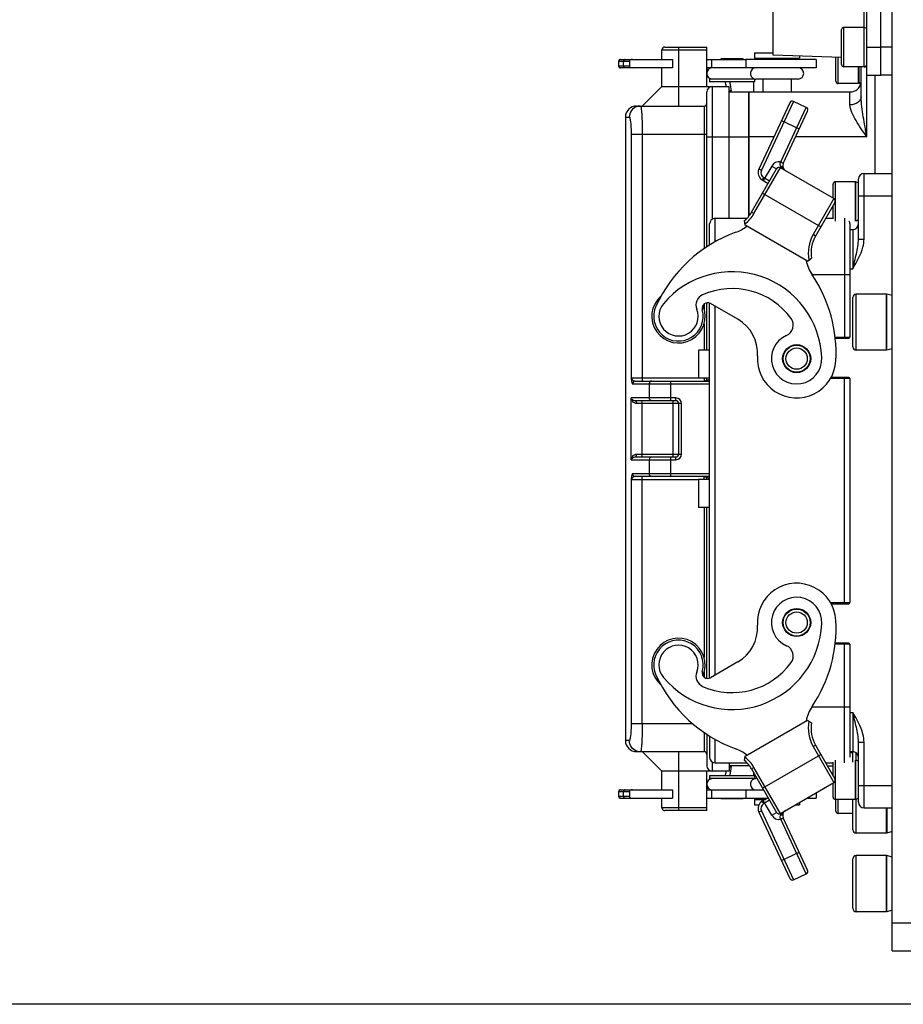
# Model space of a CAD drawing. Header units: millimetres. Extents: x 0 to 11890, y 0 to 8410.
# Tile 129 of 190: x 5201 to 5358, y 4871 to 5046. Entities that reach past the tile are written whole.
import ezdxf

# ---------------------------------------------------------------- set-up
doc = ezdxf.new("R2010")
doc.units = ezdxf.units.MM
doc.header["$LTSCALE"] = 653.95
doc.layers.get('0').update_dxf_attribs({"linetype": 'CONTINUOUS'})
for name, color, linetype in [('304105000299DXF_CONTINUOUS_LINE', 7, 'CONTINUOUS'), ('304106000002DXF_CONTINUOUS_LINE', 7, 'CONTINUOUS'), ('304106000101DXF_CONTINUOUS_LINE', 7, 'CONTINUOUS'), ('304110000233DXF_CONTINUOUS_LINE', 7, 'CONTINUOUS'), ('304110000701DXF_CONTINUOUS_LINE', 7, 'CONTINUOUS'), ('304204000093DXF_CONTINUOUS_LINE', 7, 'CONTINUOUS'), ('501023000069DXF_CONTINUOUS_LINE', 7, 'CONTINUOUS'), ('501023000078DXF_CONTINUOUS_LINE', 7, 'CONTINUOUS'), ('604006000001DXF_CONTINUOUS_LINE', 7, 'CONTINUOUS'), ('604006000006DXF_CONTINUOUS_LINE', 7, 'CONTINUOUS'), ('R180-1-YUNDONGFANWDXF_DIMENSION', 7, 'CONTINUOUS')]:
    doc.layers.add(name, color=color, linetype=linetype)
doc.styles.get("Standard").update_dxf_attribs({"font": 'txt', "width": 0.7})
doc.dimstyles.new('DIMSTYLE_1', dxfattribs={"dimtxt": 100, "dimasz": 60, "dimexe": 5, "dimexo": 0.2, "dimgap": 2.5, "dimtad": 1, "dimdsep": 46, "dimtxsty": 'Standard', "dimblk": '_FILLED', "dimblk1": '_FILLED', "dimblk2": '_FILLED', "dimcen": 0.09, "dimclrt": 5, "dimazin": 2, "dimtp": 0.01, "dimtm": 0.01, "dimtfac": 1, "dimtofl": 0, "dimtmove": 0, "dimatfit": 3, "dimldrblk": '_FILLED', "dimfxl": 0, "dimtolj": 1, "dimarcsym": 0})
doc.dimstyles.new('DIMSTYLE_2', dxfattribs={"dimtxt": 100, "dimasz": 60, "dimexe": 5, "dimexo": 0.2, "dimgap": 2.5, "dimtad": 1, "dimdec": 1, "dimdsep": 46, "dimtxsty": 'Standard', "dimblk": '_FILLED', "dimblk1": '_FILLED', "dimblk2": '_FILLED', "dimcen": 0.09, "dimclrt": 5, "dimazin": 2, "dimtp": 0.01, "dimtm": 0.01, "dimtfac": 1, "dimtdec": 1, "dimtofl": 0, "dimtmove": 0, "dimatfit": 3, "dimldrblk": '_FILLED', "dimfxl": 0, "dimtolj": 1, "dimarcsym": 0})

# ---------------------------------------------------------------- blocks, each defined once
blk = doc.blocks.new('_FILLED')
at = {"color": 0, "linetype": 'ByBlock'}
blk.add_solid([(0, 0), (-1, 0.1667), (-1, -0.1667)], dxfattribs=at)
blk = doc.blocks.new('*D1')
at = {"layer": 'R180-1-YUNDONGFANWDXF_DIMENSION', "color": 2, "linetype": 'Continuous'}
for p, q in [((6148.19, 5624.09), (4999.64, 5624.09)), ((5049.64, 5624.09), (5049.64, 5247.34)), ((5049.64, 4870.59), (5049.64, 5247.34)), ((5593.98, 4870.59), (4999.64, 4870.59))]:
    blk.add_line(p, q, dxfattribs=at)
at = {"layer": 'R180-1-YUNDONGFANWDXF_DIMENSION', "color": 2, "linetype": 'Continuous', "xscale": 60, "yscale": 60, "zscale": 60}
for p, rotation in [((5049.64, 5624.09), 90), ((5049.64, 4870.59), 270)]:
    blk.add_blockref('_FILLED', p, dxfattribs=dict(at, rotation=rotation))
blk = doc.blocks.new('*D3')
at = {"layer": 'R180-1-YUNDONGFANWDXF_DIMENSION', "color": 2, "linetype": 'Continuous'}
for p, q in [((7942.19, 7214.56), (4728.59, 7214.56)), ((4778.59, 7214.56), (4778.59, 6042.57)), ((4778.59, 4870.59), (4778.59, 6042.57)), ((5593.98, 4870.59), (4728.59, 4870.59))]:
    blk.add_line(p, q, dxfattribs=at)
at = {"layer": 'R180-1-YUNDONGFANWDXF_DIMENSION', "color": 2, "linetype": 'Continuous', "xscale": 60, "yscale": 60, "zscale": 60}
for p, rotation in [((4778.59, 7214.56), 90), ((4778.59, 4870.59), 270)]:
    blk.add_blockref('_FILLED', p, dxfattribs=dict(at, rotation=rotation))

msp = doc.modelspace()

# ---------------------------------------------------------------- linework, layer by layer
at = {"layer": '304105000299DXF_CONTINUOUS_LINE', "color": 7, "linetype": 'Continuous'}
for p, q in [((5356.193, 4880.091), (5356.193, 5174.091)), ((5356.193, 4885.091), (5360.193, 4885.091)), ((5356.193, 4880.091), (5360.193, 4880.091))]:
    msp.add_line(p, q, dxfattribs=at)
at = {"layer": '304106000002DXF_CONTINUOUS_LINE', "color": 9, "linetype": 'Continuous'}
for p, q in [((5324.693, 5006.414), (5324.693, 5010.591)), ((5347.693, 5010.591), (5347.693, 4989.241)), ((5341.919, 5000.591), (5348.693, 5000.591)), ((5324.693, 4929.249), (5324.693, 4994.932)), ((5346.038, 4989.441), (5348.693, 4989.441)), ((5348.693, 4982.041), (5345.203, 4982.041)), ((5347.693, 4941.941), (5347.693, 4982.241)), ((5345.203, 4942.141), (5348.693, 4942.141)), ((5348.693, 4934.741), (5346.038, 4934.741)), ((5347.693, 4913.591), (5347.693, 4934.941)), ((5341.919, 4923.591), (5348.693, 4923.591)), ((5324.693, 4913.591), (5324.693, 4917.767))]:
    msp.add_line(p, q, dxfattribs=at)
at = {"layer": '304106000002DXF_CONTINUOUS_LINE', "color": 7, "linetype": 'Continuous'}
for p, q in [((5324.693, 5010.591), (5330.354, 5010.591)), ((5344.389, 5010.591), (5345.693, 5010.591)), ((5323.693, 5005.749), (5323.693, 5009.591)), ((5348.693, 5009.591), (5348.693, 4989.441)), ((5323.693, 4928.709), (5323.693, 4995.473)), ((5346.074, 4989.241), (5348.493, 4989.241)), ((5348.493, 4982.241), (5345.334, 4982.241)), ((5348.693, 4982.041), (5348.693, 4942.141)), ((5345.334, 4941.941), (5348.493, 4941.941)), ((5348.493, 4934.941), (5346.075, 4934.941)), ((5348.693, 4934.741), (5348.693, 4914.591)), ((5323.693, 4918.432), (5323.693, 4914.591)), ((5324.693, 4913.591), (5330.357, 4913.591)), ((5344.389, 4913.591), (5345.693, 4913.591))]:
    msp.add_line(p, q, dxfattribs=at)
for centre, radius, start, end in [((5324.693, 5009.591), 1, 90, 180), ((5347.693, 5009.591), 1, 0, 28.28673), ((5348.493, 4989.441), 0.2, 270, 360), ((5348.493, 4982.041), 0.2, 0, 90), ((5348.493, 4942.141), 0.2, 270, 360), ((5348.493, 4934.741), 0.2, 0, 90), ((5324.693, 4914.591), 1, 180, 270)]:
    msp.add_arc(centre, radius, start, end, dxfattribs=at)
at = {"layer": '304106000101DXF_CONTINUOUS_LINE', "color": 7, "linetype": 'Continuous'}
for p, q in [((5354.193, 5036.091), (5354.193, 5057.091)), ((5356.193, 5036.091), (5354.193, 5036.091))]:
    msp.add_line(p, q, dxfattribs=at)
at = {"layer": '304106000101DXF_CONTINUOUS_LINE', "color": 9, "linetype": 'Continuous'}
msp.add_line((5356.193, 5041.091), (5354.193, 5041.091), dxfattribs=at)
at = {"layer": '304110000233DXF_CONTINUOUS_LINE', "color": 7, "linetype": 'Continuous'}
for p, q in [((5334.993, 5039.674), (5334.993, 5082.508)), ((5351.693, 5036.091), (5351.693, 5057.091)), ((5354.193, 5036.091), (5354.193, 5057.091)), ((5347.193, 5039.248), (5334.993, 5039.674)), ((5351.693, 5036.091), (5354.193, 5036.091))]:
    msp.add_line(p, q, dxfattribs=at)
at = {"layer": '304110000233DXF_CONTINUOUS_LINE', "color": 9, "linetype": 'Continuous'}
for p, q in [((5351.21, 5044.523), (5351.21, 5057.091)), ((5351.693, 5041.091), (5354.193, 5041.091))]:
    msp.add_line(p, q, dxfattribs=at)
at = {"layer": '304110000701DXF_CONTINUOUS_LINE', "color": 7, "linetype": 'Continuous'}
for p, q in [((5315.193, 5038.891), (5315.193, 5040.591)), ((5315.693, 5041.091), (5323.193, 5041.091)), ((5323.193, 5034.091), (5323.193, 5041.091)), ((5307.516, 5037.691), (5307.516, 5038.591)), ((5307.817, 5038.891), (5317.083, 5038.891)), ((5309.398, 5038.591), (5309.398, 5037.691)), ((5317.083, 5038.891), (5317.083, 5037.391)), ((5323.193, 5038.891), (5330.148, 5038.891)), ((5324.014, 5038.891), (5324.014, 5037.391)), ((5325.693, 5038.991), (5325.693, 5038.891)), ((5329.692, 5038.991), (5325.693, 5038.991)), ((5329.693, 5038.991), (5329.693, 5038.891)), ((5342.693, 5038.891), (5330.148, 5038.891)), ((5331.693, 5040.091), (5331.693, 5039.091)), ((5331.693, 5040.091), (5334.993, 5040.091)), ((5331.693, 5039.091), (5339.693, 5039.091)), ((5333.193, 5039.091), (5333.193, 5038.891)), ((5338.193, 5039.091), (5338.193, 5038.891)), ((5339.693, 5039.51), (5339.693, 5039.091)), ((5342.693, 5038.891), (5342.693, 5037.391)), ((5317.083, 5037.391), (5307.817, 5037.391)), ((5315.193, 5034.091), (5315.193, 5037.391)), ((5330.148, 5037.391), (5323.193, 5037.391)), ((5342.693, 5037.391), (5330.148, 5037.391)), ((5350.693, 5032.232), (5350.693, 5037.591)), ((5323.693, 5035.391), (5323.693, 5034.891)), ((5331.692, 5035.391), (5323.693, 5035.391)), ((5331.692, 5035.391), (5331.943, 5035.391)), ((5331.693, 5035.391), (5331.693, 5034.891)), ((5339.443, 5035.391), (5331.95, 5035.391)), ((5333.193, 5035.391), (5333.193, 5033.091)), ((5338.193, 5035.391), (5338.193, 5033.091)), ((5353.193, 5018.591), (5353.193, 5036.091)), ((5315.193, 5034.091), (5311.693, 5030.591)), ((5315.193, 5034.091), (5327.193, 5034.091)), ((5331.692, 5034.891), (5323.693, 5034.891)), ((5327.193, 5010.591), (5327.193, 5034.091)), ((5331.493, 5034.891), (5331.493, 5033.091)), ((5323.193, 5005.439), (5323.193, 5033.091)), ((5327.193, 5033.091), (5330.693, 5033.091)), ((5330.693, 5010.993), (5330.693, 5033.091)), ((5330.713, 5011.017), (5330.713, 5033.091)), ((5330.713, 5033.091), (5348.693, 5033.091)), ((5310.693, 5030.591), (5322.693, 5030.591)), ((5308.693, 5028.591), (5308.693, 4917.591)), ((5323.193, 4987.091), (5323.193, 4995.526)), ((5321.693, 4987.091), (5321.693, 4982.091)), ((5323.693, 4987.091), (5321.693, 4987.091)), ((5337.008, 4986.581), (5336.932, 4986.592)), ((5341.657, 4985.866), (5341.568, 4985.879)), ((5310.453, 4981.591), (5323.693, 4981.591)), ((5323.693, 4982.091), (5321.693, 4982.091)), ((5317.693, 4978.091), (5310.453, 4978.091)), ((5318.193, 4968.591), (5318.193, 4977.591)), ((5310.453, 4968.091), (5317.693, 4968.091)), ((5323.693, 4964.591), (5310.453, 4964.591)), ((5321.693, 4964.091), (5321.693, 4959.091)), ((5323.693, 4964.091), (5321.693, 4964.091)), ((5323.693, 4959.091), (5321.693, 4959.091)), ((5323.193, 4928.655), (5323.193, 4959.091)), ((5323.193, 4918.743), (5323.193, 4913.091)), ((5310.693, 4915.591), (5322.693, 4915.591)), ((5315.193, 4912.091), (5311.693, 4915.591)), ((5327.193, 4913.591), (5327.193, 4912.091)), ((5330.693, 4913.091), (5327.193, 4913.091)), ((5330.693, 4913.091), (5330.693, 4913.187)), ((5330.713, 4913.091), (5330.713, 4913.163)), ((5330.713, 4913.091), (5330.772, 4913.091)), ((5344.678, 4913.091), (5345.693, 4913.091)), ((5315.193, 4908.791), (5315.193, 4912.091)), ((5327.193, 4912.091), (5315.193, 4912.091)), ((5323.193, 4905.091), (5323.193, 4912.091)), ((5323.693, 4911.291), (5323.693, 4910.791)), ((5331.692, 4911.291), (5323.693, 4911.291)), ((5331.692, 4910.791), (5323.693, 4910.791)), ((5331.493, 4911.928), (5331.493, 4911.291)), ((5331.692, 4910.791), (5331.943, 4910.791)), ((5331.693, 4911.291), (5331.693, 4910.791)), ((5332.149, 4910.791), (5331.95, 4910.791)), ((5307.817, 4908.791), (5317.083, 4908.791)), ((5317.083, 4908.791), (5317.083, 4907.291)), ((5323.193, 4908.791), (5333.304, 4908.791)), ((5324.014, 4908.791), (5324.014, 4907.291)), ((5307.516, 4907.591), (5307.516, 4908.491)), ((5307.817, 4907.291), (5317.083, 4907.291)), ((5309.398, 4908.491), (5309.398, 4907.591)), ((5315.193, 4905.591), (5315.193, 4907.291)), ((5323.193, 4907.291), (5333.98, 4907.291)), ((5325.693, 4907.291), (5325.693, 4907.191)), ((5329.692, 4907.191), (5325.693, 4907.191)), ((5329.693, 4907.291), (5329.693, 4907.191)), ((5331.693, 4907.091), (5331.693, 4906.091)), ((5331.693, 4907.091), (5333.633, 4907.091)), ((5333.193, 4907.291), (5333.193, 4907.091)), ((5340.98, 4907.291), (5342.693, 4907.291)), ((5342.693, 4908.28), (5342.693, 4907.291)), ((5331.693, 4906.091), (5332.46, 4906.091)), ((5338.901, 4906.091), (5339.693, 4906.091)), ((5339.693, 4906.548), (5339.693, 4906.091)), ((5323.193, 4905.091), (5315.693, 4905.091))]:
    msp.add_line(p, q, dxfattribs=at)
at = {"layer": '304110000701DXF_CONTINUOUS_LINE', "color": 9, "linetype": 'Continuous'}
for p, q in [((5315.193, 5040.591), (5323.193, 5040.591)), ((5318.193, 5030.591), (5318.193, 5041.091)), ((5307.516, 5038.591), (5309.398, 5038.591)), ((5307.52, 5037.691), (5307.52, 5038.591)), ((5308.344, 5037.691), (5308.344, 5038.591)), ((5308.374, 5037.691), (5308.374, 5038.591)), ((5330.148, 5038.891), (5330.148, 5037.391)), ((5309.398, 5037.691), (5307.516, 5037.691)), ((5351.193, 5037.591), (5351.693, 5037.591)), ((5351.693, 5025.091), (5351.693, 5036.091)), ((5324.193, 5010.444), (5324.193, 5034.091)), ((5348.693, 5030.804), (5348.693, 5033.091)), ((5322.693, 5030.591), (5322.693, 5005.123)), ((5308.693, 5028.591), (5309.386, 5028.591)), ((5309.71, 5025.591), (5309.71, 4982.091)), ((5309.71, 5025.591), (5323.193, 5025.591)), ((5311.697, 5025.591), (5311.697, 4981.591)), ((5323.193, 5025.091), (5330.693, 5025.091)), ((5335.137, 5025.091), (5330.713, 5025.091)), ((5351.693, 5025.091), (5338.998, 5025.091)), ((5322.693, 4995.294), (5322.693, 4994.442)), ((5322.693, 4991.811), (5322.693, 4987.091)), ((5321.693, 4982.091), (5309.71, 4982.091)), ((5309.957, 4981.091), (5323.693, 4981.091)), ((5312.919, 4981.091), (5312.919, 4978.591)), ((5316.806, 4978.091), (5316.806, 4981.591)), ((5322.693, 4982.091), (5322.693, 4981.591)), ((5309.71, 4967.591), (5309.71, 4978.591)), ((5317.693, 4978.591), (5309.71, 4978.591)), ((5318.693, 4977.591), (5310.702, 4977.591)), ((5311.697, 4968.091), (5311.697, 4978.091)), ((5317.193, 4968.091), (5317.193, 4978.091)), ((5318.693, 4968.591), (5318.693, 4977.591)), ((5310.702, 4968.591), (5318.693, 4968.591)), ((5309.71, 4967.591), (5317.695, 4967.591)), ((5312.919, 4967.591), (5312.919, 4965.091)), ((5316.806, 4964.591), (5316.806, 4968.091)), ((5323.693, 4965.091), (5309.957, 4965.091)), ((5309.71, 4964.091), (5309.71, 4920.591)), ((5309.71, 4964.091), (5321.693, 4964.091)), ((5311.697, 4920.591), (5311.697, 4964.591)), ((5322.693, 4964.091), (5322.693, 4964.591)), ((5322.693, 4959.091), (5322.693, 4932.37)), ((5322.693, 4929.74), (5322.693, 4928.887)), ((5309.71, 4920.591), (5320.725, 4920.591)), ((5309.386, 4917.591), (5308.693, 4917.591)), ((5322.693, 4919.058), (5322.693, 4915.591)), ((5318.193, 4905.091), (5318.193, 4915.591)), ((5324.193, 4912.091), (5324.193, 4913.737)), ((5330.148, 4908.791), (5330.148, 4907.291)), ((5307.516, 4908.491), (5309.398, 4908.491)), ((5309.398, 4907.591), (5307.516, 4907.591)), ((5307.52, 4907.591), (5307.52, 4908.491)), ((5308.344, 4907.591), (5308.344, 4908.491)), ((5308.374, 4907.591), (5308.374, 4908.491)), ((5323.193, 4905.591), (5315.193, 4905.591))]:
    msp.add_line(p, q, dxfattribs=at)
at = {"layer": '304110000701DXF_CONTINUOUS_LINE', "color": 7, "linetype": 'Continuous'}
for centre, radius, start, end in [((5315.693, 5040.591), 0.5, 89.99973, 180), ((5307.816, 5038.591), 0.3, 89.99975, 180), ((5307.816, 5037.691), 0.3, 180, 270.00024), ((5324.193, 5036.391), 1, 100, 260), ((5331.943, 5036.391), 1, 112.33956, 270), ((5339.443, 5036.391), 1, 270, 90), ((5324.743, 5040.016), 3.625, 244.44131, 245.6613), ((5331.193, 5036.391), 1, 280, 292.33956), ((5324.193, 5033.091), 1, 90, 180), ((5348.693, 5035.091), 2, 270, 352.00915), ((5310.693, 5028.591), 2, 90.00001, 180), ((5322.693, 5031.091), 0.5, 270, 360), ((5322.693, 4982.091), 0.5, 292.59521, 360), ((5317.693, 4977.591), 0.5, 0, 90), ((5317.693, 4968.591), 0.5, 270, 360), ((5322.693, 4964.091), 0.5, 0, 67.40479), ((5310.693, 4917.591), 2, 180, 269.99999), ((5322.693, 4915.091), 0.5, 0, 90), ((5324.193, 4913.091), 1, 180, 270), ((5324.193, 4909.791), 1, 100, 260), ((5331.943, 4909.791), 1, 90, 247.66044), ((5331.193, 4909.791), 1, 67.66044, 80), ((5307.816, 4908.491), 0.3, 89.99975, 180), ((5324.743, 4906.166), 3.625, 114.3387, 115.35303), ((5307.816, 4907.591), 0.3, 180, 270.00024), ((5315.693, 4905.591), 0.5, 180, 270.00026)]:
    msp.add_arc(centre, radius, start, end, dxfattribs=at)
at = {"layer": '304110000701DXF_CONTINUOUS_LINE', "color": 9, "linetype": 'Continuous'}
for centre, radius, start, end in [((5324.455, 5042.205), 5.177, 255.86767, 259.64131), ((5328.775, 5028.098), 5.361, 103.46743, 107.18632), ((5343.027, 5036.637), 15.847, 186.46616, 189.10866), ((5348.636, 5037.531), 21.527, 189.09248, 191.29963), ((5323.175, 5032.447), 4.436, 8.36866, 11.25451), ((5311.379, 5028.594), 1.997, 90.06789, 108.01407), ((5317.693, 4977.591), 1, 0.0056, 89.99438), ((5317.693, 4968.591), 1, 270.12299, 359.99433), ((5311.379, 4917.588), 1.997, 251.98606, 269.93211), ((5348.693, 4912.609), 2.768, 79.52862, 90.01379), ((5350.863, 4915.365), 2.171, 174.12333, 177.18755), ((5328.775, 4918.081), 5.36, 252.80831, 256.52852), ((5348.637, 4908.651), 21.528, 168.70041, 170.90749), ((5323.167, 4913.736), 4.444, 348.75122, 351.63197), ((5340.531, 4909.843), 13.333, 173.602, 173.81026), ((5343.027, 4909.544), 15.847, 170.89133, 173.53387), ((5324.455, 4903.976), 5.178, 100.35877, 104.13213)]:
    msp.add_arc(centre, radius, start, end, dxfattribs=at)
for points in [[(5307.705, 5038.867), (5307.603, 5038.825), (5307.52, 5038.702), (5307.52, 5038.591)], [(5308.528, 5038.867), (5308.426, 5038.825), (5308.344, 5038.702), (5308.344, 5038.591)], [(5308.459, 5038.803), (5308.406, 5038.748), (5308.374, 5038.667), (5308.374, 5038.591)], [(5307.705, 5037.414), (5307.603, 5037.457), (5307.52, 5037.58), (5307.52, 5037.691)], [(5308.528, 5037.414), (5308.426, 5037.457), (5308.344, 5037.58), (5308.344, 5037.691)], [(5308.459, 5037.479), (5308.406, 5037.533), (5308.374, 5037.615), (5308.374, 5037.691)], [(5326.66, 5034.092), (5326.599, 5034.356), (5326.547, 5034.623), (5326.51, 5034.892)], [(5322.779, 4981.591), (5322.922, 4981.591), (5323.063, 4981.637), (5323.196, 4981.691)], [(5323.196, 4981.691), (5323.362, 4981.759), (5323.524, 4981.836), (5323.69, 4981.904)], [(5323.164, 4964.503), (5323.041, 4964.552), (5322.91, 4964.591), (5322.779, 4964.591)], [(5323.69, 4964.278), (5323.513, 4964.349), (5323.341, 4964.433), (5323.164, 4964.503)], [(5326.51, 4911.289), (5326.547, 4911.558), (5326.599, 4911.825), (5326.66, 4912.09)], [(5307.705, 4908.767), (5307.603, 4908.725), (5307.52, 4908.602), (5307.52, 4908.491)], [(5308.528, 4908.767), (5308.426, 4908.725), (5308.344, 4908.602), (5308.344, 4908.491)], [(5307.705, 4907.314), (5307.603, 4907.357), (5307.52, 4907.48), (5307.52, 4907.591)], [(5308.528, 4907.314), (5308.426, 4907.357), (5308.344, 4907.48), (5308.344, 4907.591)], [(5308.459, 4908.703), (5308.406, 4908.648), (5308.374, 4908.567), (5308.374, 4908.491)], [(5308.459, 4907.379), (5308.406, 4907.433), (5308.374, 4907.515), (5308.374, 4907.591)], [(5308.664, 4907.291), (5308.589, 4907.291), (5308.51, 4907.325), (5308.459, 4907.379)]]:
    msp.add_open_spline(points, degree=3, dxfattribs=at)
for points, knots in [([(5307.819, 5038.891), (5307.8, 5038.891), (5307.761, 5038.887), (5307.723, 5038.875), (5307.705, 5038.867)], [0, 0, 0, 0, 0.4960254, 1, 1, 1, 1]), ([(5308.553, 5038.867), (5308.536, 5038.86), (5308.502, 5038.841), (5308.472, 5038.817), (5308.459, 5038.803)], [0, 0, 0, 0, 0.4984477, 1, 1, 1, 1]), ([(5308.643, 5038.891), (5308.623, 5038.891), (5308.584, 5038.887), (5308.547, 5038.875), (5308.528, 5038.867)], [0, 0, 0, 0, 0.4960254, 1, 1, 1, 1]), ([(5308.664, 5038.891), (5308.645, 5038.891), (5308.607, 5038.887), (5308.571, 5038.875), (5308.553, 5038.867)], [0, 0, 0, 0, 0.4954229, 1, 1, 1, 1]), ([(5307.819, 5037.391), (5307.8, 5037.391), (5307.761, 5037.395), (5307.723, 5037.406), (5307.705, 5037.414)], [0, 0, 0, 0, 0.4960254, 1, 1, 1, 1]), ([(5308.553, 5037.414), (5308.536, 5037.422), (5308.502, 5037.44), (5308.472, 5037.465), (5308.459, 5037.479)], [0, 0, 0, 0, 0.4984477, 1, 1, 1, 1]), ([(5308.643, 5037.391), (5308.623, 5037.391), (5308.584, 5037.395), (5308.547, 5037.406), (5308.528, 5037.414)], [0, 0, 0, 0, 0.4960254, 1, 1, 1, 1]), ([(5308.664, 5037.391), (5308.645, 5037.391), (5308.607, 5037.395), (5308.571, 5037.407), (5308.553, 5037.414)], [0, 0, 0, 0, 0.4954229, 1, 1, 1, 1]), ([(5350.693, 5032.232), (5350.693, 5031.843), (5350.102, 5030.996), (5349.184, 5030.804), (5348.693, 5030.804)], [0, 0, 0, 0, 0.4418665, 1, 1, 1, 1]), ([(5351.693, 5025.091), (5351.474, 5026.287), (5351.053, 5028.65), (5350.693, 5031.043), (5350.693, 5032.232)], [0, 0, 0, 0, 0.5057847, 1, 1, 1, 1]), ([(5310.762, 5030.493), (5310.371, 5030.366), (5309.653, 5029.847), (5309.386, 5029.003), (5309.386, 5028.591)], [0, 0, 0, 0, 0.4993563, 1, 1, 1, 1]), ([(5311.377, 5030.591), (5311.414, 5030.591), (5311.452, 5030.408), (5311.506, 5030.171), (5311.554, 5029.689), (5311.624, 5028.802), (5311.681, 5027.406), (5311.697, 5026.229), (5311.697, 5025.591)], [0, 0, 0, 0, 0.0222393, 0.0798839, 0.1723052, 0.29625, 0.6191409, 1, 1, 1, 1]), ([(5351.693, 5025.091), (5351.033, 5026.055), (5350.055, 5027.464), (5349.022, 5029.361), (5348.693, 5030.342), (5348.693, 5030.804)], [0, 0, 0, 0, 0.5385364, 0.7869271, 1, 1, 1, 1]), ([(5309.386, 5028.591), (5309.47, 5028.591), (5309.527, 5028.162), (5309.636, 5027.657), (5309.691, 5026.672), (5309.71, 5025.977), (5309.71, 5025.591)], [0, 0, 0, 0, 0.083154, 0.2978893, 0.6191558, 1, 1, 1, 1]), ([(5309.71, 4982.091), (5309.742, 4981.866), (5309.787, 4981.539), (5309.863, 4981.241), (5309.918, 4981.091), (5309.957, 4981.091)], [0, 0, 0, 0, 0.65397, 0.887288, 1, 1, 1, 1]), ([(5309.71, 4982.091), (5309.759, 4981.963), (5310.001, 4981.752), (5310.284, 4981.591), (5310.453, 4981.591)], [0, 0, 0, 0, 0.4472302, 1, 1, 1, 1]), ([(5310.453, 4981.591), (5310.326, 4981.591), (5310.062, 4981.483), (5309.957, 4981.218), (5309.957, 4981.091)], [0, 0, 0, 0, 0.4985102, 1, 1, 1, 1]), ([(5313.405, 4981.591), (5313.28, 4981.591), (5313.019, 4981.481), (5312.919, 4981.218), (5312.919, 4981.091)], [0, 0, 0, 0, 0.4949738, 1, 1, 1, 1]), ([(5310.453, 4978.091), (5310.351, 4978.091), (5310.043, 4978.155), (5309.782, 4978.396), (5309.71, 4978.591)], [0, 0, 0, 0, 0.3291979, 1, 1, 1, 1]), ([(5310.702, 4977.591), (5310.436, 4977.591), (5309.94, 4977.88), (5309.744, 4978.361), (5309.71, 4978.591)], [0, 0, 0, 0, 0.5342875, 1, 1, 1, 1]), ([(5310.453, 4978.091), (5310.487, 4978.091), (5310.677, 4977.993), (5310.702, 4977.753), (5310.702, 4977.591)], [0, 0, 0, 0, 0.1738294, 1, 1, 1, 1]), ([(5313.405, 4978.091), (5313.28, 4978.091), (5313.019, 4978.201), (5312.919, 4978.464), (5312.919, 4978.591)], [0, 0, 0, 0, 0.4949738, 1, 1, 1, 1]), ([(5317.693, 4978.091), (5317.68, 4978.091), (5317.708, 4978.169), (5317.672, 4978.296), (5317.701, 4978.473), (5317.693, 4978.591)], [0, 0, 0, 0, 0.076572, 0.2929067, 1, 1, 1, 1]), ([(5309.71, 4967.591), (5309.744, 4967.82), (5309.94, 4968.301), (5310.436, 4968.591), (5310.702, 4968.591)], [0, 0, 0, 0, 0.4655988, 1, 1, 1, 1]), ([(5310.453, 4968.091), (5310.487, 4968.091), (5310.677, 4968.188), (5310.702, 4968.428), (5310.702, 4968.591)], [0, 0, 0, 0, 0.1738296, 1, 1, 1, 1]), ([(5309.71, 4967.591), (5309.731, 4967.648), (5309.88, 4967.919), (5310.207, 4968.091), (5310.453, 4968.091)], [0, 0, 0, 0, 0.1988918, 1, 1, 1, 1]), ([(5313.405, 4968.091), (5313.28, 4968.091), (5313.019, 4967.981), (5312.919, 4967.718), (5312.919, 4967.591)], [0, 0, 0, 0, 0.4949738, 1, 1, 1, 1]), ([(5317.695, 4967.591), (5317.7, 4967.708), (5317.671, 4967.885), (5317.708, 4968.012), (5317.68, 4968.091), (5317.693, 4968.091)], [0, 0, 0, 0, 0.7071019, 0.9234046, 1, 1, 1, 1]), ([(5309.957, 4965.091), (5309.918, 4965.091), (5309.863, 4964.941), (5309.787, 4964.642), (5309.742, 4964.316), (5309.71, 4964.091)], [0, 0, 0, 0, 0.1127094, 0.3460229, 1, 1, 1, 1]), ([(5310.453, 4964.591), (5310.326, 4964.591), (5310.062, 4964.698), (5309.957, 4964.963), (5309.957, 4965.091)], [0, 0, 0, 0, 0.4985106, 1, 1, 1, 1]), ([(5313.405, 4964.591), (5313.28, 4964.591), (5313.019, 4964.701), (5312.919, 4964.964), (5312.919, 4965.091)], [0, 0, 0, 0, 0.4949738, 1, 1, 1, 1]), ([(5310.453, 4964.591), (5310.284, 4964.591), (5310.001, 4964.43), (5309.759, 4964.219), (5309.71, 4964.091)], [0, 0, 0, 0, 0.5527679, 1, 1, 1, 1]), ([(5309.71, 4920.591), (5309.71, 4920.205), (5309.691, 4919.51), (5309.636, 4918.524), (5309.527, 4918.019), (5309.47, 4917.591), (5309.386, 4917.591)], [0, 0, 0, 0, 0.3808438, 0.7021106, 0.9168464, 1, 1, 1, 1]), ([(5311.697, 4920.591), (5311.697, 4919.952), (5311.681, 4918.776), (5311.624, 4917.38), (5311.554, 4916.492), (5311.506, 4916.01), (5311.452, 4915.773), (5311.414, 4915.591), (5311.377, 4915.591)], [0, 0, 0, 0, 0.380859, 0.7037498, 0.8276945, 0.9201161, 0.9777602, 1, 1, 1, 1]), ([(5310.762, 4915.689), (5310.371, 4915.816), (5309.653, 4916.335), (5309.386, 4917.179), (5309.386, 4917.591)], [0, 0, 0, 0, 0.4993563, 1, 1, 1, 1]), ([(5307.819, 4908.791), (5307.8, 4908.791), (5307.761, 4908.787), (5307.723, 4908.775), (5307.705, 4908.767)], [0, 0, 0, 0, 0.4960254, 1, 1, 1, 1]), ([(5308.553, 4908.767), (5308.536, 4908.76), (5308.502, 4908.741), (5308.472, 4908.717), (5308.459, 4908.703)], [0, 0, 0, 0, 0.4984477, 1, 1, 1, 1]), ([(5308.643, 4908.791), (5308.623, 4908.791), (5308.584, 4908.787), (5308.547, 4908.775), (5308.528, 4908.767)], [0, 0, 0, 0, 0.4960254, 1, 1, 1, 1]), ([(5308.664, 4908.791), (5308.645, 4908.791), (5308.607, 4908.787), (5308.571, 4908.775), (5308.553, 4908.767)], [0, 0, 0, 0, 0.4954229, 1, 1, 1, 1]), ([(5307.819, 4907.291), (5307.8, 4907.291), (5307.761, 4907.295), (5307.723, 4907.306), (5307.705, 4907.314)], [0, 0, 0, 0, 0.4960254, 1, 1, 1, 1]), ([(5308.643, 4907.291), (5308.623, 4907.291), (5308.584, 4907.295), (5308.547, 4907.306), (5308.528, 4907.314)], [0, 0, 0, 0, 0.4960254, 1, 1, 1, 1])]:
    msp.add_open_spline(points, degree=3, knots=knots, dxfattribs=at)
at = {"layer": '304110000701DXF_CONTINUOUS_LINE', "color": 7, "linetype": 'Continuous'}
for points, knots in [([(5309.962, 5038.891), (5309.798, 5038.891), (5309.553, 5038.859), (5309.398, 5038.653), (5309.398, 5038.591)], [0, 0, 0, 0, 0.724824, 1, 1, 1, 1]), ([(5309.398, 5037.691), (5309.398, 5037.629), (5309.583, 5037.45), (5309.801, 5037.391), (5309.962, 5037.391)], [0, 0, 0, 0, 0.2764412, 1, 1, 1, 1]), ([(5309.962, 4908.791), (5309.798, 4908.791), (5309.553, 4908.759), (5309.398, 4908.553), (5309.398, 4908.491)], [0, 0, 0, 0, 0.724824, 1, 1, 1, 1]), ([(5309.398, 4907.591), (5309.398, 4907.529), (5309.583, 4907.35), (5309.801, 4907.291), (5309.962, 4907.291)], [0, 0, 0, 0, 0.2764412, 1, 1, 1, 1])]:
    msp.add_open_spline(points, degree=3, knots=knots, dxfattribs=at)
at = {"layer": '304204000093DXF_CONTINUOUS_LINE', "color": 7, "linetype": 'Continuous'}
for p, q in [((5337.971, 5031.169), (5332.459, 5019.349)), ((5340.901, 5030.355), (5338.636, 5031.411)), ((5336.793, 5020.362), (5341.143, 5029.69)), ((5331.158, 5011.674), (5335.622, 5019.406)), ((5345.832, 5014.089), (5336.305, 5019.589)), ((5350.193, 5006.882), (5350.193, 5017.591)), ((5351.193, 5018.591), (5356.193, 5018.591)), ((5333.069, 5017.417), (5334.122, 5016.808)), ((5346.015, 5013.406), (5342.567, 5007.435)), ((5330.012, 5009.366), (5329.931, 5010.174)), ((5341.096, 5002.967), (5330.012, 5009.366)), ((5348.693, 5008.591), (5349.193, 5008.591)), ((5341.096, 5002.967), (5341.84, 5003.48)), ((5328.725, 4992.604), (5323.848, 4995.42)), ((5328.725, 4931.577), (5323.848, 4928.762)), ((5330.012, 4914.815), (5341.096, 4921.214)), ((5341.096, 4921.214), (5341.84, 4920.702)), ((5342.567, 4916.746), (5346.015, 4910.775)), ((5350.193, 4906.591), (5350.193, 4917.299)), ((5329.931, 4914.007), (5330.012, 4914.815)), ((5348.693, 4915.591), (5349.193, 4915.591)), ((5331.158, 4912.508), (5335.622, 4904.775)), ((5336.305, 4904.592), (5345.832, 4910.092)), ((5334.122, 4907.373), (5333.069, 4906.765)), ((5351.193, 4905.591), (5356.193, 4905.591)), ((5332.459, 4904.832), (5337.971, 4893.012)), ((5341.143, 4894.491), (5336.793, 4903.82)), ((5338.636, 4892.77), (5340.901, 4893.827))]:
    msp.add_line(p, q, dxfattribs=at)
at = {"layer": '304204000093DXF_CONTINUOUS_LINE', "color": 9, "linetype": 'Continuous'}
for p, q in [((5338.636, 5031.411), (5332.913, 5019.138)), ((5336.364, 5020.624), (5340.901, 5030.355)), ((5336.492, 5027.997), (5339.664, 5026.518)), ((5331.591, 5011.424), (5336.443, 5019.827)), ((5332.913, 5019.138), (5332.459, 5019.349)), ((5334.756, 5019.906), (5333.256, 5017.308)), ((5334.756, 5019.906), (5335.622, 5019.406)), ((5336.344, 5020.591), (5336.364, 5020.624)), ((5336.364, 5020.624), (5336.817, 5020.413)), ((5333.319, 5017.85), (5333.069, 5017.417)), ((5333.319, 5017.85), (5334.372, 5017.241)), ((5351.193, 5006.882), (5351.193, 5018.591)), ((5333.122, 5015.076), (5343.515, 5009.076)), ((5345.832, 5014.089), (5342.134, 5007.685)), ((5350.193, 5014.591), (5356.193, 5014.591)), ((5331.158, 5011.674), (5331.591, 5011.424)), ((5342.567, 5007.435), (5342.134, 5007.685)), ((5349.193, 5008.591), (5349.193, 5001.591)), ((5350.193, 5006.882), (5351.193, 5006.882)), ((5348.693, 5001.591), (5349.193, 5001.591)), ((5348.693, 4922.591), (5349.193, 4922.591)), ((5349.193, 4922.591), (5349.193, 4915.591)), ((5342.567, 4916.746), (5342.134, 4916.496)), ((5342.134, 4916.496), (5345.832, 4910.092)), ((5350.193, 4917.299), (5351.193, 4917.299)), ((5351.193, 4905.591), (5351.193, 4917.299)), ((5333.122, 4909.105), (5343.515, 4915.105)), ((5331.591, 4912.758), (5331.158, 4912.508)), ((5336.443, 4904.354), (5331.591, 4912.758)), ((5350.193, 4909.591), (5356.193, 4909.591)), ((5333.319, 4906.332), (5333.069, 4906.765)), ((5334.756, 4904.275), (5333.256, 4906.873)), ((5334.372, 4906.94), (5333.319, 4906.332)), ((5332.913, 4905.043), (5332.459, 4904.832)), ((5332.913, 4905.043), (5338.636, 4892.77)), ((5334.756, 4904.275), (5335.622, 4904.775)), ((5336.364, 4903.557), (5336.344, 4903.59)), ((5336.364, 4903.557), (5336.817, 4903.768)), ((5340.901, 4893.827), (5336.364, 4903.557)), ((5336.492, 4896.184), (5339.664, 4897.663))]:
    msp.add_line(p, q, dxfattribs=at)
at = {"layer": '304204000093DXF_CONTINUOUS_LINE', "color": 7, "linetype": 'Continuous'}
for centre, radius in [((5339.193, 4985.591), 2.5), ((5339.193, 4985.591), 2.4), ((5339.193, 4938.591), 2.5), ((5339.193, 4938.591), 2.4)]:
    msp.add_circle(centre, radius, dxfattribs=at)
at = {"layer": '304204000093DXF_CONTINUOUS_LINE', "color": 9, "linetype": 'Continuous'}
for centre in [(5339.193, 4985.591), (5339.193, 4938.591)]:
    msp.add_circle(centre, 1.9, dxfattribs=at)
at = {"layer": '304204000093DXF_CONTINUOUS_LINE', "color": 7, "linetype": 'Continuous'}
for centre, radius, start, end in [((5338.424, 5030.958), 0.5, 65, 155), ((5340.69, 5029.902), 0.5, 335, 65), ((5333.819, 5018.716), 1.5, 155, 240), ((5336.055, 5019.156), 0.5, 60, 150), ((5337.7, 5019.939), 1, 155, 240), ((5351.193, 5017.591), 1, 90, 180), ((5345.582, 5013.656), 0.5, 330, 60), ((5325.962, 5014.674), 6, 311.42218, 330), ((5325.962, 5014.674), 7, 289.9728, 308.453), ((5349.193, 5009.591), 1, 270, 360), ((5336.892, 4984.598), 25, 109.9728, 155.54356), ((5347.763, 5004.435), 6, 150, 189.16244), ((5347.763, 5004.435), 7, 191.13543, 213.95223), ((5327.704, 4985.078), 16, 2.55527, 139.91762), ((5321.219, 4986.563), 25, 356.90354, 33.95223), ((5318.14, 4993.127), 4.75, 131.04221, 23.93063), ((5323.259, 4995.14), 2, 113.83772, 201.46945), ((5327.704, 4985.078), 13, 36.04424, 113.83772), ((5318.14, 4993.127), 4.4, 155.54356, 15.32539), ((5318.14, 4993.127), 3.5, 139.91762, 21.46945), ((5323.348, 4994.554), 1, 60, 195.32539), ((5325.225, 4986.542), 7, 356.10388, 60), ((5336.598, 4991.551), 2, 293.52407, 36.04424), ((5339.193, 4985.591), 4.5, 113.52407, 2.55527), ((5339.193, 4985.591), 7, 176.10388, 356.90354), ((5339.193, 4938.591), 7, 3.09646, 183.89612), ((5339.193, 4938.591), 4.5, 357.44473, 246.47593), ((5321.219, 4937.618), 25, 326.04777, 3.09646), ((5327.704, 4939.103), 16, 220.08238, 357.44473), ((5325.225, 4937.639), 7, 300, 3.89612), ((5318.14, 4931.055), 4.75, 336.06937, 228.95779), ((5318.14, 4931.055), 4.4, 344.67461, 204.45644), ((5318.14, 4931.055), 3.5, 338.53055, 220.08238), ((5336.598, 4932.631), 2, 323.95576, 66.47593), ((5323.348, 4929.628), 1, 164.67461, 300), ((5327.704, 4939.103), 13, 246.16228, 323.95576), ((5336.892, 4939.583), 25, 204.45644, 250.0272), ((5323.259, 4929.042), 2, 158.53055, 246.16228), ((5347.763, 4919.746), 7, 146.04777, 168.86457), ((5347.763, 4919.746), 6, 170.83756, 210), ((5325.962, 4909.508), 7, 51.547, 70.0272), ((5349.193, 4914.591), 1, 0, 90), ((5325.962, 4909.508), 6, 30, 48.57782), ((5345.582, 4910.525), 0.5, 300, 30), ((5333.819, 4905.466), 1.5, 120, 205), ((5351.193, 4906.591), 1, 180, 270), ((5336.055, 4905.025), 0.5, 210, 300), ((5337.7, 4904.242), 1, 120, 205), ((5338.424, 4893.223), 0.5, 205, 295), ((5340.69, 4894.28), 0.5, 295, 25)]:
    msp.add_arc(centre, radius, start, end, dxfattribs=at)
at = {"layer": '304204000093DXF_CONTINUOUS_LINE', "color": 9, "linetype": 'Continuous'}
for centre, radius, start, end in [((5336.055, 5019.156), 1.5, 78.12183, 150), ((5337.775, 5020.528), 1.505, 207.72568, 212.73859), ((5333.819, 5018.716), 1, 155, 240), ((5325.962, 5014.674), 6.5, 308.31298, 330), ((5347.763, 5004.435), 6.5, 150, 191.23955), ((5347.763, 4919.746), 6.5, 168.76045, 210), ((5325.962, 4909.508), 6.5, 30, 51.68702), ((5333.819, 4905.466), 1, 120, 205), ((5336.055, 4905.025), 1.5, 210, 281.87817), ((5337.777, 4903.653), 1.507, 147.45913, 152.27385), ((5337.908, 4903.569), 1.663, 142.42735, 147.44532)]:
    msp.add_arc(centre, radius, start, end, dxfattribs=at)
for points, knots in [([(5336.443, 5019.827), (5336.354, 5019.928), (5336.168, 5020.169), (5336.269, 5020.47), (5336.344, 5020.591)], [0, 0, 0, 0, 0.484713, 1, 1, 1, 1]), ([(5336.344, 5020.591), (5336.398, 5020.566), (5336.545, 5020.489), (5336.714, 5020.439), (5336.792, 5020.364)], [0, 0, 0, 0, 0.3568295, 1, 1, 1, 1]), ([(5336.686, 5019.741), (5336.689, 5019.73), (5336.688, 5019.701), (5336.674, 5019.677), (5336.665, 5019.664)], [0, 0, 0, 0, 0.421881, 1, 1, 1, 1]), ([(5336.792, 5020.364), (5336.792, 5020.364), (5336.793, 5020.363), (5336.793, 5020.362), (5336.793, 5020.362)], [0, 0, 0, 0, 0.6622873, 1, 1, 1, 1]), ([(5349.193, 5001.591), (5349.412, 5002.476), (5349.84, 5004.216), (5350.193, 5005.998), (5350.193, 5006.882)], [0, 0, 0, 0, 0.5076769, 1, 1, 1, 1]), ([(5349.193, 5001.591), (5349.906, 5002.825), (5350.894, 5004.502), (5351.193, 5006.406), (5351.193, 5006.882)], [0, 0, 0, 0, 0.7497758, 1, 1, 1, 1]), ([(5350.193, 4917.299), (5350.193, 4918.184), (5349.84, 4919.966), (5349.412, 4921.705), (5349.193, 4922.591)], [0, 0, 0, 0, 0.492327, 1, 1, 1, 1]), ([(5351.193, 4917.299), (5351.193, 4917.775), (5350.894, 4919.679), (5349.906, 4921.356), (5349.193, 4922.591)], [0, 0, 0, 0, 0.2501909, 1, 1, 1, 1]), ([(5336.344, 4903.59), (5336.269, 4903.712), (5336.168, 4904.013), (5336.355, 4904.253), (5336.443, 4904.354)], [0, 0, 0, 0, 0.5162936, 1, 1, 1, 1]), ([(5336.344, 4903.59), (5336.398, 4903.616), (5336.545, 4903.693), (5336.714, 4903.743), (5336.792, 4903.817)], [0, 0, 0, 0, 0.3568283, 1, 1, 1, 1]), ([(5336.686, 4904.441), (5336.689, 4904.452), (5336.688, 4904.48), (5336.674, 4904.505), (5336.665, 4904.518)], [0, 0, 0, 0, 0.4218789, 1, 1, 1, 1]), ([(5336.792, 4903.817), (5336.792, 4903.817), (5336.793, 4903.818), (5336.793, 4903.819), (5336.793, 4903.82)], [0, 0, 0, 0, 0.6622845, 1, 1, 1, 1])]:
    msp.add_open_spline(points, degree=3, knots=knots, dxfattribs=at)
for points in [[(5336.443, 5019.827), (5336.528, 5019.822), (5336.661, 5019.823), (5336.686, 5019.741)], [(5336.658, 5019.516), (5336.604, 5019.578), (5336.553, 5019.644), (5336.509, 5019.714)], [(5337.2, 5019.073), (5336.998, 5019.19), (5336.81, 5019.339), (5336.658, 5019.516)], [(5336.443, 4904.354), (5336.528, 4904.359), (5336.661, 4904.358), (5336.686, 4904.441)], [(5336.59, 4904.583), (5336.753, 4904.796), (5336.967, 4904.974), (5337.2, 4905.108)]]:
    msp.add_open_spline(points, degree=3, dxfattribs=at)
at = {"layer": '501023000069DXF_CONTINUOUS_LINE', "color": 7, "linetype": 'Continuous'}
for p, q in [((5347.193, 5037.991), (5347.193, 5044.191)), ((5351.193, 5044.591), (5347.593, 5044.591)), ((5351.193, 5037.591), (5351.193, 5044.591)), ((5346.193, 5034.991), (5346.193, 5039.283)), ((5351.193, 5037.591), (5347.593, 5037.591)), ((5350.193, 5034.591), (5350.193, 5037.591)), ((5350.193, 5034.591), (5346.593, 5034.591)), ((5345.693, 5014.17), (5345.693, 5016.691)), ((5349.693, 5017.091), (5346.093, 5017.091)), ((5349.693, 5010.091), (5349.693, 5017.091)), ((5345.693, 5010.491), (5345.693, 5012.849)), ((5349.693, 4907.091), (5349.693, 4914.091)), ((5345.693, 4911.332), (5345.693, 4913.691)), ((5345.693, 4907.491), (5345.693, 4910.012)), ((5349.693, 4907.091), (5346.093, 4907.091)), ((5346.193, 4904.991), (5346.193, 4907.091)), ((5349.193, 4904.591), (5346.593, 4904.591))]:
    msp.add_line(p, q, dxfattribs=at)
at = {"layer": '501023000069DXF_CONTINUOUS_LINE', "color": 9, "linetype": 'Continuous'}
for p, q in [((5347.593, 5037.591), (5347.593, 5044.591)), ((5346.593, 5034.591), (5346.593, 5039.269)), ((5346.093, 5010.091), (5346.093, 5017.091)), ((5346.093, 4907.091), (5346.093, 4914.091)), ((5346.593, 4904.591), (5346.593, 4907.091))]:
    msp.add_line(p, q, dxfattribs=at)
at = {"layer": '501023000069DXF_CONTINUOUS_LINE', "color": 7, "linetype": 'Continuous'}
for centre, start, end in [((5347.593, 5044.191), 90, 180), ((5347.593, 5037.991), 180, 270), ((5346.593, 5034.991), 180, 270), ((5346.093, 5016.691), 90, 180), ((5346.093, 4907.491), 180, 270), ((5346.593, 4904.991), 180, 270)]:
    msp.add_arc(centre, 0.4, start, end, dxfattribs=at)
at = {"layer": '501023000078DXF_CONTINUOUS_LINE', "color": 7, "linetype": 'Continuous'}
for p, q in [((5349.193, 4987.691), (5349.193, 4996.491)), ((5355.193, 4997.091), (5349.793, 4997.091)), ((5355.193, 4987.091), (5355.193, 4997.091)), ((5355.193, 4987.091), (5349.793, 4987.091)), ((5349.193, 4913.691), (5349.193, 4915.591)), ((5349.193, 4901.691), (5349.193, 4907.091)), ((5355.193, 4901.091), (5355.193, 4905.591)), ((5355.193, 4901.091), (5349.793, 4901.091)), ((5349.193, 4887.691), (5349.193, 4896.491)), ((5355.193, 4897.091), (5349.793, 4897.091)), ((5355.193, 4887.091), (5355.193, 4897.091)), ((5355.193, 4887.091), (5349.793, 4887.091))]:
    msp.add_line(p, q, dxfattribs=at)
at = {"layer": '501023000078DXF_CONTINUOUS_LINE', "color": 9, "linetype": 'Continuous'}
for p, q in [((5349.793, 4987.091), (5349.793, 4997.091)), ((5349.793, 4914.067), (5349.793, 4915.388)), ((5349.793, 4901.091), (5349.793, 4907.115)), ((5349.793, 4887.091), (5349.793, 4897.091))]:
    msp.add_line(p, q, dxfattribs=at)
at = {"layer": '501023000078DXF_CONTINUOUS_LINE', "color": 7, "linetype": 'Continuous'}
for centre, start, end in [((5349.793, 4996.491), 90, 180), ((5349.793, 4987.691), 180, 270), ((5349.793, 4901.691), 180, 270), ((5349.793, 4896.491), 90, 180), ((5349.793, 4887.691), 180, 270)]:
    msp.add_arc(centre, 0.6, start, end, dxfattribs=at)
at = {"layer": '604006000001DXF_CONTINUOUS_LINE', "color": 7, "linetype": 'Continuous'}
for p, q in [((5351.243, 5044.591), (5351.193, 5044.487)), ((5351.243, 5037.591), (5351.243, 5044.591)), ((5351.693, 5044.372), (5351.243, 5044.591)), ((5350.243, 5037.591), (5350.243, 5034.591)), ((5351.243, 5037.591), (5351.193, 5037.694)), ((5351.693, 5037.809), (5351.243, 5037.591)), ((5350.243, 5034.591), (5350.193, 5034.694)), ((5350.693, 5034.809), (5350.243, 5034.591)), ((5349.743, 5017.091), (5349.693, 5016.987)), ((5349.743, 5010.091), (5349.743, 5017.091)), ((5350.193, 5016.872), (5349.743, 5017.091)), ((5349.743, 5010.091), (5349.693, 5010.194)), ((5350.193, 5010.309), (5349.743, 5010.091)), ((5349.743, 4914.091), (5349.693, 4913.987)), ((5349.743, 4907.091), (5349.743, 4914.091)), ((5350.193, 4913.872), (5349.743, 4914.091)), ((5349.743, 4907.091), (5349.693, 4907.194)), ((5350.193, 4907.309), (5349.743, 4907.091))]:
    msp.add_line(p, q, dxfattribs=at)
at = {"layer": '604006000006DXF_CONTINUOUS_LINE', "color": 7, "linetype": 'Continuous'}
for p, q in [((5355.232, 4997.091), (5355.193, 4996.955)), ((5355.232, 4987.091), (5355.232, 4997.091)), ((5356.193, 4996.814), (5355.232, 4997.091)), ((5355.232, 4987.091), (5355.193, 4987.226)), ((5356.193, 4987.368), (5355.232, 4987.091)), ((5355.232, 4905.591), (5355.232, 4901.091)), ((5355.232, 4901.091), (5355.193, 4901.226)), ((5356.193, 4901.368), (5355.232, 4901.091)), ((5355.232, 4897.091), (5355.193, 4896.955)), ((5355.232, 4887.091), (5355.232, 4897.091)), ((5356.193, 4896.814), (5355.232, 4897.091)), ((5355.232, 4887.091), (5355.193, 4887.226)), ((5356.193, 4887.368), (5355.232, 4887.091))]:
    msp.add_line(p, q, dxfattribs=at)

# ---------------------------------------------------------------- dimensions: what is measured, and where the dimension line sits
at = {"layer": 'R180-1-YUNDONGFANWDXF_DIMENSION', "color": 2, "linetype": 'Continuous'}
for base, p2, dimstyle, picture, middle in [((4778.591, 7214.559), (7942.393, 7214.559), 'DIMSTYLE_2', '*D3', (4778.591, 5902.575)), ((5049.637, 5624.091), (6148.393, 5624.091), 'DIMSTYLE_1', '*D1', (5049.637, 5072.341))]:
    dim = msp.add_linear_dim(base=base, p1=(5594.177, 4870.591), p2=p2, angle=90, dimstyle=dimstyle, dxfattribs=at)
    dim.commit()
    dim.dimension.update_dxf_attribs({"geometry": picture, "text_midpoint": middle, "dimtype": 160})

doc.saveas('drawing.dxf')
